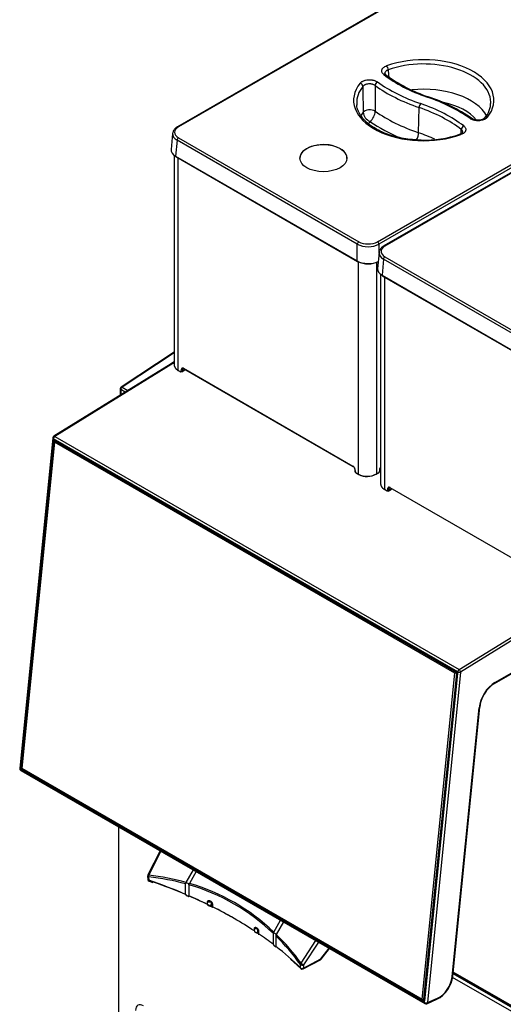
# Model space of a CAD drawing. Header units: millimetres. Extents: x 0 to 287, y 0 to 200.
# Tile 35 of 45: x 203 to 226, y 105 to 153. Entities that reach past the tile are written whole.
import ezdxf

# ---------------------------------------------------------------- set-up
doc = ezdxf.new("R2010")
doc.units = ezdxf.units.MM
doc.layers.add('134.126_BW4_CTM-', color=7, linetype='Continuous')
doc.layers.add('Standard', color=7, linetype='Continuous')

# ---------------------------------------------------------------- blocks, each defined once
blk = doc.blocks.new('SE')
at = {"layer": '134.126_BW4_CTM-', "color": 7, "linetype": 'Continuous'}
for p, q in [((238.82, 164.176), (210.475, 147.811)), ((238.87, 164.171), (210.525, 147.806)), ((220.202, 142.219), (248.547, 158.584)), ((248.617, 158.466), (220.273, 142.101)), ((248.86, 158.38), (220.515, 142.015)), ((248.91, 158.375), (220.565, 142.01)), ((222.199, 147.524), (222.225, 148.749)), ((210.238, 147.49), (210.167, 146.711)), ((210.455, 147.162), (210.384, 146.384)), ((219.22, 142.101), (210.455, 147.162)), ((210.525, 147.28), (219.291, 142.219)), ((210.316, 146.429), (210.316, 136.214)), ((210.384, 146.384), (219.22, 141.282)), ((210.394, 146.359), (219.231, 141.257)), ((210.498, 146.299), (210.498, 135.967)), ((216.429, 146.271), (216.429, 146.27)), ((218.715, 146.27), (218.715, 146.271)), ((219.22, 141.282), (219.22, 142.101)), ((220.273, 142.101), (220.273, 141.642)), ((220.277, 141.694), (220.207, 140.915)), ((220.494, 141.366), (220.424, 140.588)), ((229.26, 136.305), (220.494, 141.366)), ((220.565, 141.484), (229.331, 136.423)), ((219.273, 130.901), (219.273, 141.25)), ((220.15, 141.217), (220.15, 130.918)), ((220.356, 140.633), (220.356, 130.418)), ((220.424, 140.588), (229.26, 135.486)), ((220.434, 140.563), (229.27, 135.461)), ((220.537, 140.503), (220.537, 130.171)), ((210.316, 136.846), (207.733, 135.146)), ((210.316, 136.81), (207.782, 135.142)), ((210.167, 136.277), (204.463, 132.749)), ((210.254, 136.295), (204.513, 132.744)), ((210.316, 136.367), (210.185, 136.286)), ((210.316, 136.335), (210.252, 136.295)), ((210.316, 136.29), (210.253, 136.295)), ((210.498, 135.967), (210.613, 135.901)), ((210.504, 135.954), (210.619, 135.887)), ((210.662, 135.925), (210.669, 136.017)), ((210.68, 135.881), (210.838, 135.979)), ((210.712, 136.015), (210.705, 135.923)), ((210.705, 135.923), (210.839, 136.006)), ((210.761, 136.061), (219.01, 131.298)), ((210.767, 136.047), (219.016, 131.284)), ((207.782, 135.142), (208.066, 134.978)), ((207.688, 135.063), (207.688, 134.744)), ((207.935, 134.896), (207.716, 135.023)), ((207.716, 135.023), (207.716, 134.761)), ((204.513, 132.744), (224.17, 121.394)), ((204.416, 132.673), (202.805, 116.589)), ((204.445, 132.633), (202.834, 116.549)), ((202.851, 116.607), (204.448, 132.55)), ((204.49, 132.547), (202.893, 116.604)), ((202.902, 116.637), (204.492, 132.498)), ((204.492, 132.462), (202.903, 116.601)), ((224.103, 121.284), (204.445, 132.633)), ((204.511, 132.555), (204.49, 132.547)), ((204.492, 132.462), (204.494, 132.502)), ((204.494, 132.502), (204.492, 132.498)), ((223.966, 121.219), (204.492, 132.462)), ((204.531, 132.521), (204.494, 132.502)), ((204.496, 132.577), (224.047, 121.289)), ((204.502, 132.56), (224.053, 121.272)), ((204.553, 132.53), (204.531, 132.521)), ((204.531, 132.521), (224.005, 121.278)), ((219.093, 131.158), (219.1, 131.058)), ((219.101, 131.148), (219.109, 131.048)), ((219.158, 130.968), (219.273, 130.901)), ((219.164, 130.954), (219.279, 130.887)), ((220.144, 130.905), (220.261, 130.977)), ((220.15, 130.918), (220.266, 130.99)), ((220.314, 131.07), (220.322, 131.177)), ((220.323, 131.08), (220.33, 131.187)), ((220.356, 131.256), (220.353, 131.255)), ((220.537, 130.171), (220.652, 130.105)), ((220.544, 130.157), (220.659, 130.091)), ((220.702, 130.128), (220.709, 130.22)), ((220.719, 130.085), (220.878, 130.183)), ((220.751, 130.218), (220.744, 130.126)), ((220.744, 130.126), (220.878, 130.209)), ((220.8, 130.264), (229.049, 125.502)), ((220.807, 130.251), (229.056, 125.488)), ((224.17, 121.394), (229.911, 124.946)), ((229.932, 124.793), (224.244, 121.273)), ((225.895, 120.723), (228.677, 122.33)), ((225.915, 120.769), (228.698, 122.376)), ((222.491, 105.2), (224.103, 121.284)), ((224.244, 121.273), (222.632, 105.189)), ((223.966, 121.219), (224.003, 121.238)), ((224.003, 121.238), (224.005, 121.278)), ((224.036, 121.214), (224.003, 121.238)), ((224.005, 121.278), (224.027, 121.287)), ((224.076, 121.232), (224.036, 121.214)), ((222.376, 105.358), (223.966, 121.219)), ((224.036, 121.214), (222.447, 105.353)), ((224.076, 121.225), (222.479, 105.282)), ((224.085, 121.213), (222.487, 105.27)), ((223.833, 106.453), (225.143, 119.535)), ((223.862, 106.483), (225.172, 119.566)), ((202.834, 116.549), (222.491, 105.2)), ((202.854, 116.493), (222.512, 105.144)), ((222.44, 105.243), (202.888, 116.531)), ((202.893, 116.604), (202.901, 116.608)), ((202.902, 116.637), (202.9, 116.597)), ((202.903, 116.601), (202.9, 116.597)), ((202.9, 116.597), (202.934, 116.573)), ((202.903, 116.601), (222.376, 105.358)), ((202.931, 116.575), (202.911, 116.566)), ((202.911, 116.566), (222.463, 105.278)), ((222.407, 105.33), (202.934, 116.573)), ((207.604, 113.751), (207.604, 103.106)), ((209.638, 112.576), (209.036, 111.402)), ((209.674, 112.555), (209.075, 111.385)), ((209.025, 111.352), (209.032, 111.189)), ((209.074, 111.307), (209.081, 111.144)), ((210.9, 111.04), (211.249, 111.646)), ((211.388, 111.566), (211.058, 110.994)), ((209.1, 111.099), (209.269, 111.039)), ((210.873, 110.457), (210.873, 110.969)), ((210.9, 111.04), (210.891, 111.02)), ((211.03, 110.924), (211.031, 110.945)), ((211.03, 110.924), (211.03, 110.39)), ((211.934, 109.973), (211.934, 110.076)), ((212.106, 109.875), (212.139, 109.856)), ((212.178, 109.953), (212.178, 109.852)), ((214.214, 108.676), (214.214, 108.777)), ((214.637, 109.01), (214.621, 108.985)), ((215.162, 108.625), (215.492, 109.196)), ((215.631, 109.116), (215.281, 108.51)), ((214.362, 108.573), (214.394, 108.554)), ((214.423, 108.639), (214.423, 108.536)), ((215.148, 108.568), (215.145, 108.549)), ((215.145, 108.014), (215.145, 108.549)), ((215.263, 108.434), (215.263, 107.923)), ((215.27, 108.491), (215.281, 108.51)), ((216.492, 107.103), (217.206, 108.207)), ((217.327, 108.137), (216.61, 107.028)), ((217.443, 107.315), (217.85, 107.835)), ((217.455, 107.3), (217.866, 107.826)), ((215.978, 107.297), (216.468, 106.846)), ((216.452, 106.888), (216.456, 107.044)), ((216.585, 106.829), (217.423, 107.273)), ((216.605, 106.872), (217.443, 107.315)), ((216.61, 107.028), (216.605, 106.872)), ((230.097, 102.812), (223.851, 106.418)), ((223.873, 106.601), (230.181, 102.959)), ((223.877, 106.638), (230.122, 103.033)), ((230.098, 103.087), (223.881, 106.676)), ((222.376, 105.358), (222.41, 105.334)), ((222.487, 105.365), (222.407, 105.33)), ((222.407, 105.33), (222.41, 105.334)), ((222.41, 105.334), (222.447, 105.353)), ((222.447, 105.353), (222.487, 105.37)), ((222.463, 105.278), (222.479, 105.285)), ((222.602, 105.138), (223.093, 105.352)), ((222.632, 105.189), (223.124, 105.403))]:
    blk.add_line(p, q, dxfattribs=at)
for centre, radius, start, end in [((1275.381, 220.58), 1056.978, 183.797086, 183.815233), ((224.907, 156.093), 7.175, 233.1053, 251.8017), ((953.193, 154.244), 733.714, 180.348573, 180.447031), ((1004.812, 155.89), 784.754, 180.443007, 180.534564), ((219.997, 141.273), 8.437, 55.3624, 71.5568), ((219.385, 148.615), 0.709, 309.6232, 356.2017), ((224.604, 148.977), 1.102, 318.5023, 1.4369), ((220.045, 148.575), 0.546, 185.7936, 247.6566), ((222.477, 152.451), 5.29, 268.4162, 289.1281), ((207.788, 135.063), 0.1, 123.3487, 180), ((204.515, 132.664), 0.1, 121.7423, 174.279), ((218.921, 131.141), 0.172, 5.9466, 56.6749), ((219.242, 131.074), 0.143, 186.2541, 236.9112), ((219.695, 131.755), 0.952, 243.7056, 298.545), ((219.696, 131.686), 0.892, 243.2962, 299.0687), ((220.183, 131.094), 0.14, 303.679, 354.4559), ((220.505, 131.167), 0.176, 149.9136, 173.5832), ((224.023, 121.229), 0.0527, 355.7681, 55.0557), ((226.714, 119.433), 1.529, 122.4041, 153.6907), ((226.697, 119.385), 1.535, 151.8094, 173.2501), ((202.904, 116.579), 0.1, 174.279, 240), ((202.934, 116.601), 0.0414, 175.3502, 236.8166), ((209.125, 111.356), 0.1, 152.8589, 182.6235), ((209.132, 111.194), 0.1, 182.6226, 251.127), ((210.957, 110.968), 0.0842, 141.9387, 179.0667), ((203.189, 111.089), 9, 352.2473, 353.3887), ((220.458, 109.488), 8.327, 176.21, 177.4633), ((207.091, 109.733), 7.363, 350.9338, 352.2943), ((224.009, 107.924), 9.635, 175.1617, 176.2524), ((215.249, 108.574), 0.101, 149.5984, 183.3562), ((215.598, 108.421), 0.335, 167.9884, 177.7776), ((217.376, 107.361), 0.1, 297.9004, 300), ((217.376, 107.361), 0.1, 300, 321.9527), ((216.538, 106.918), 0.1, 225.7227, 297.9004), ((222.391, 106.656), 1.481, 298.2893, 353.2997), ((222.562, 105.23), 0.1, 240, 293.5365)]:
    blk.add_arc(centre, radius, start, end, dxfattribs=at)
for centre, major_axis, ratio, start_param, end_param in [((222.451, 149.104), (-3.412, 0), 0.57735, 2.707334, 5.270538), ((222.451, 148.986), (-3.262, 0), 0.57735, 3.155038, 5.270538), ((220.643, 150.653), (-0.051, 0.141), 0.432431, 4.052388, 5.588278), ((220.198, 149.872), (-0.087, -0.122), 0.634748, 3.985382, 5.521272), ((226.379, 152.882), (-7.951, 0), 0.57735, 0.680267, 1.032356), ((220.507, 150.236), (-0.092, -0.118), 0.655377, 3.140811, 4.011698), ((226.349, 152.865), (-7.279, 0), 0.57735, 0.639038, 1.032356), ((222.451, 149.104), (3.412, 0), 0.57735, 2.706346, 5.271779), ((222.451, 148.986), (3.262, 0), 0.57735, 2.706346, 3.166288), ((219.357, 149.812), (-0.117, 0.094), 0.740371, 3.714179, 5.250069), ((226.379, 152.764), (-8.101, 0), 0.57735, 0.680267, 1.032356), ((222.451, 147.786), (-3.211, 0), 0.57735, 3.442547, 4.895376), ((222.617, 149.135), (-0.049, -0.142), 0.418697, 3.141175, 3.830586), ((218.54, 145.316), (7.951, 0), 0.57735, 0.683359, 1.032356), ((222.451, 148.986), (3.262, 0), 0.57735, 3.166288, 3.202305), ((219.822, 148.45), (-0.35, -0.004), 0.522024, 3.826565, 5.869638), ((226.379, 151.564), (-8.152, 0), 0.57735, 0.690072, 1.032356), ((222.302, 148.819), (-0.049, -0.142), 0.418697, 3.830586, 5.366475), ((218.569, 145.215), (7.129, 0), 0.57735, 0.642644, 1.032356), ((218.569, 145.333), (7.279, 0), 0.57735, 0.642644, 1.032356), ((222.451, 147.471), (-2.811, 0), 0.57735, 3.57554, 4.360979), ((222.451, 148.986), (-3.262, 0), 0.57735, 3.116897, 3.155038), ((222.451, 147.786), (3.211, 0), 0.57735, -3.548048, -3.445872), ((222.451, 147.471), (2.811, 0), 0.57735, -3.518881, -3.437826), ((226.379, 151.249), (-8.552, 0), 0.57735, 0.699773, 0.94311), ((224.705, 148.092), (-0.087, -0.122), 0.633158, 3.136085, 3.98349), ((225.546, 148.153), (0.117, -0.094), 0.740711, 3.150407, 3.18068), ((225.546, 148.153), (0.117, -0.094), 0.740711, 2.107541, 3.150407), ((210.983, 147.543), (0.647, 0), 0.575771, 2.357564, 3.925621), ((210.525, 147.724), (0.05, -0.0866), 0.57735, 2.356194, 3.141784), ((224.396, 147.729), (-0.092, -0.119), 0.653617, 4.009315, 5.545204), ((210.983, 147.461), (0.746, -0.009), 0.576137, 3.096348, 3.932593), ((210.983, 147.461), (0.746, -0.009), 0.576137, 2.95207, 3.096348), ((210.525, 147.198), (-0.05, -0.0866), 0.57735, 3.926991, 5.445427), ((221.994, 147.337), (0.13, 0.378), 0.418697, 4.41254, 5.366475), ((218.569, 144.016), (7.078, 0), 0.57735, 0.894633, 1.032356), ((224.261, 147.312), (0.051, -0.141), 0.43329, 2.446304, 3.14393), ((210.913, 146.686), (0.747, -0.005), 0.575968, 3.092858, 3.929104), ((217.572, 146.287), (1.143, 0), 0.57735, 0, 3.166288), ((210.419, 146.402), (0.025, 0.0433), 0.57735, 2.303835, 3.141593), ((217.572, 146.287), (1.143, 0), 0.57735, 6.25849, 6.283185), ((219.291, 142.138), (-0.05, -0.0866), 0.57735, 3.926991, 5.445427), ((219.747, 142.402), (0.745, 0), 0.570409, 3.92836, 5.496418), ((219.747, 142.484), (-0.645, 0), 0.578934, 0.786768, 2.354825), ((220.202, 142.138), (0.05, -0.0866), 0.57735, 0.837758, 2.356194), ((221.023, 141.747), (0.647, 0), 0.575771, 2.357564, 3.925621), ((220.565, 141.928), (0.05, -0.0866), 0.57735, 2.356194, 3.141784), ((221.023, 141.665), (0.746, -0.009), 0.576137, 3.096348, 3.932593), ((221.023, 141.665), (0.746, -0.009), 0.576137, 2.95207, 3.096348), ((220.565, 141.402), (-0.05, -0.0866), 0.57735, 3.926991, 5.445427), ((219.747, 141.586), (-0.745, 0), 0.574671, 0.786768, 2.291636), ((219.256, 141.301), (0.025, 0.0433), 0.57735, 2.303835, 3.141593), ((219.256, 141.301), (0.025, 0.0433), 0.57735, 3.141593, 3.926991), ((219.747, 141.545), (0.695, 0), 0.578934, 3.92836, 5.496418), ((220.952, 140.889), (0.747, -0.005), 0.575968, 3.092858, 3.929104), ((220.459, 140.606), (0.025, 0.0433), 0.57735, 2.303835, 3.141593), ((210.254, 136.213), (0.12, -0.019), 0.670483, 1.674821, 2.477103), ((210.761, 135.954), (0.065, -0.113), 0.577352, 2.356832, 3.840308), ((210.519, 135.98), (0.015, 0.026), 0.57735, 2.356194, 3.141593), ((210.613, 135.958), (-0.035, 0.0607), 0.577352, 2.356832, 3.840308), ((210.634, 135.913), (0.015, 0.026), 0.57735, 2.356194, 3.141593), ((210.634, 135.913), (0.015, 0.026), 0.57735, 3.141593, 3.962727), ((210.683, 135.937), (-0.0299, 0.0024), 0.625473, 0.83301, 2.40685), ((210.691, 136.029), (-0.0299, 0.0024), 0.625473, 0.83301, 2.40685), ((210.782, 136.073), (0.015, 0.026), 0.57735, 2.356194, 3.141593), ((207.788, 135.063), (0.0501, 0.0866), 0.596656, 0.855963, 2.356662), ((207.788, 135.063), (0.055, -0.0835), 0.53567, 2.341095, 3.141593), ((207.788, 135.063), (0.1, 0), 0.57735, 3.141593, 3.909538), ((204.515, 132.664), (-0.05, -0.0866), 0.57735, 3.962727, 5.375614), ((204.515, 132.664), (0.0526, -0.085), 0.556354, 2.338954, 3.141593), ((204.515, 132.664), (0.0995, -0.01), 0.502685, 3.141593, 3.98105), ((204.49, 132.526), (0.024, -0.055), 0.643214, 2.425318, 3.99581), ((204.469, 132.559), (0.0299, -0.003), 0.502685, 3.98105, 5.534393), ((204.517, 132.586), (0.015, 0.026), 0.57735, 2.234021, 3.141593), ((219.031, 131.31), (0.015, 0.026), 0.57735, 2.356194, 3.149571), ((219.01, 131.192), (-0.065, 0.113), 0.577349, 4.014951, 5.498427), ((219.123, 131.161), (0.0299, 0.0022), 0.524834, 3.129043, 3.887004), ((219.13, 131.06), (0.0299, 0.0022), 0.524834, 3.141593, 3.887004), ((219.158, 131.025), (-0.035, 0.0607), 0.577349, 0.873358, 2.356834), ((219.179, 130.98), (0.015, 0.026), 0.57735, 2.356194, 3.141593), ((219.294, 130.913), (0.015, 0.026), 0.57735, 2.356194, 3.141593), ((219.294, 130.913), (0.015, 0.026), 0.57735, 3.141593, 3.962727), ((220.129, 130.931), (-0.0158, 0.0255), 0.556354, 2.338954, 3.141593), ((220.129, 130.931), (-0.0158, 0.0255), 0.556354, 3.141593, 3.90975), ((220.245, 131.003), (-0.0158, 0.0255), 0.556354, 3.141593, 3.90975), ((220.265, 131.047), (-0.035, -0.0606), 0.57735, 0.821134, 2.268928), ((220.293, 131.082), (-0.0299, 0.0022), 0.524834, 2.396181, 3.141593), ((220.413, 131.22), (-0.065, -0.113), 0.57735, 4.603351, 5.410521), ((220.3, 131.189), (-0.0299, 0.0022), 0.524834, 2.396181, 3.149701), ((220.559, 130.183), (0.015, 0.026), 0.57735, 2.356194, 3.141593), ((220.652, 130.162), (-0.035, 0.0607), 0.577352, 2.356832, 3.840308), ((220.674, 130.117), (0.015, 0.026), 0.57735, 2.356194, 3.141593), ((220.674, 130.117), (0.015, 0.026), 0.57735, 3.141593, 3.962727), ((220.723, 130.141), (-0.0299, 0.0024), 0.625473, 0.83301, 2.40685), ((220.8, 130.158), (0.065, -0.113), 0.577352, 2.356832, 3.840308), ((220.73, 130.232), (-0.0299, 0.0024), 0.625473, 0.83301, 2.40685), ((220.822, 130.277), (0.015, 0.026), 0.57735, 2.356194, 3.141593), ((224.042, 121.237), (-0.024, 0.055), 0.643602, 3.996216, 5.566707), ((224.068, 121.298), (0.015, 0.026), 0.57735, 2.234021, 3.143662), ((224.173, 121.314), (0.05, 0.0866), 0.57735, 0.821134, 2.234021), ((224.173, 121.314), (-0.0995, 0.01), 0.502685, 0.839458, 2.410254), ((224.173, 121.314), (0.0526, -0.085), 0.556354, 0.768158, 2.338954), ((224.106, 121.222), (0.0299, -0.003), 0.502685, 3.141593, 3.98105), ((225.915, 119.871), (-0.55, -0.953), 0.57735, 3.926991, 5.375614), ((225.845, 120.81), (-0.05, 0.0866), 0.57735, 3.136699, 3.926991), ((225.073, 119.576), (-0.0995, 0.01), 0.502685, 2.410254, 3.141593), ((202.904, 116.579), (0.0995, -0.01), 0.502685, 3.141593, 3.98105), ((202.904, 116.579), (0.05, 0.0866), 0.57735, 2.234021, 3.141593), ((202.893, 116.583), (0.024, -0.055), 0.643602, 3.996216, 5.566707), ((202.872, 116.616), (0.0299, -0.003), 0.502685, 3.98105, 5.534393), ((202.909, 116.54), (0.015, 0.026), 0.57735, 0.680678, 2.234021), ((209.125, 111.356), (0.0999, 0.0046), 0.558448, 3.141593, 4.152198), ((209.132, 111.194), (0.0999, 0.0046), 0.558437, 3.141935, 4.151796), ((209.125, 111.356), (0.089, -0.0456), 0.035246, 2.185396, 3.141593), ((209.125, 111.356), (-0.0105, -0.0994), 0.542711, 4.475671, 5.291985), ((198.382, 84.184), (14.832, 25.811), 0.575977, 0.14719, 0.250035), ((198.332, 84.213), (14.92, 25.842), 0.57735, 0.147356, 0.251217), ((198.382, 100.711), (21, 0), 0.57735, 0.93377, 1.036205), ((209.132, 111.194), (0.0323, 0.0946), 0.415997, 2.258666, 3.138896), ((198.382, 100.629), (21.1, 0), 0.57735, 0.935095, 1.026696), ((210.922, 110.977), (-0.11, 0.029), 0.317837, 3.077079, 5.08694), ((198.382, 84.184), (-14.832, -25.811), 0.575977, 3.001406, 3.279416), ((198.332, 84.213), (-14.92, -25.842), 0.57735, 3.003619, 3.279567), ((198.382, 100.711), (21, 0), 0.57735, 0.869306, 0.924403), ((198.382, 100.629), (21.1, 0), 0.57735, 0.800549, 0.926721), ((212.024, 110.007), (0.149, -0.017), 0.513098, 0.847464, 2.271273), ((212.044, 109.992), (-0.15, 0.01), 0.479108, 3.936916, 3.964336), ((198.382, 100.711), (21, 0), 0.57735, 0.716773, 0.854023), ((214.282, 108.7), (-0.149, 0.02), 0.525453, 3.999107, 5.253972), ((198.382, 100.629), (21.1, 0), 0.57735, 0.707081, 0.71451), ((198.382, 100.711), (21, 0), 0.57735, 0.646393, 0.70149), ((215.165, 108.527), (-0.11, 0.029), 0.317837, 2.93696, 4.946821), ((198.382, 84.184), (14.832, 25.811), 0.575977, -0.252399, -0.149554), ((198.332, 84.213), (14.92, 25.842), 0.57735, -0.251217, -0.147356), ((198.382, 100.711), (21, 0), 0.57735, 0.534592, 0.637026), ((216.538, 106.918), (0.0698, 0.0716), 0.702576, 2.517222, 3.141593), ((216.538, 106.918), (-0.1, 0.0028), 0.607781, 0.551372, 2.329557), ((216.542, 107.074), (-0.0809, -0.0588), 0.542711, 4.949107, 5.765422), ((216.542, 107.074), (-0.1, 0.0028), 0.607791, 0.550951, 2.329546), ((216.542, 107.074), (-0.084, 0.0543), 0.035246, 0.956196, 2.526993), ((216.538, 106.918), (-0.0468, 0.0884), 0.551865, 3.141593, 3.904506), ((217.376, 107.361), (-0.0468, 0.0884), 0.551865, 3.141593, 3.904506), ((217.376, 107.361), (-0.0788, 0.0616), 0.092682, 3.141593, 3.758806), ((223.201, 106.177), (-0.45, -0.779), 0.57735, 0.663225, 2.234021), ((223.762, 106.493), (-0.0995, 0.01), 0.502685, 2.410254, 3.141593), ((208.827, 104.583), (0.275, -0.476), 0.57735, 2.356194, 3.919322), ((222.461, 105.252), (-0.015, -0.026), 0.57735, 3.822271, 5.375614), ((222.445, 105.294), (-0.024, 0.055), 0.643214, 2.425318, 3.99581), ((222.508, 105.279), (0.0299, -0.003), 0.502685, 3.141593, 3.98105), ((222.562, 105.23), (0.05, 0.0866), 0.57735, 2.234021, 3.141593), ((222.562, 105.23), (-0.0995, 0.01), 0.502685, 0.839458, 2.410254), ((222.562, 105.23), (-0.0399, 0.0917), 0.643408, 3.141593, 3.996013), ((223.053, 105.444), (-0.0399, 0.0917), 0.643408, 3.142104, 3.996013)]:
    blk.add_ellipse(centre, major_axis=major_axis, ratio=ratio, start_param=start_param, end_param=end_param, dxfattribs=at)
blk.add_ellipse((217.572, 146.287), major_axis=(-1.143, 0), ratio=0.57735, dxfattribs=at)
for points, knots in [([(220.507, 150.359), (220.486, 150.375), (220.469, 150.392), (220.44, 150.428), (220.429, 150.447), (220.413, 150.485), (220.409, 150.505), (220.408, 150.545), (220.411, 150.565), (220.42, 150.594), (220.424, 150.604), (220.434, 150.623), (220.44, 150.632), (220.46, 150.66), (220.476, 150.677), (220.515, 150.71), (220.538, 150.725), (220.587, 150.753), (220.614, 150.765), (220.643, 150.775)], [0, 0, 0, 0, 0.125, 0.125, 0.25, 0.25, 0.375, 0.375, 0.5, 0.5, 0.5625, 0.5625, 0.625, 0.625, 0.75, 0.75, 0.875, 0.875, 1, 1, 1, 1]), ([(220.723, 150.584), (220.702, 150.577), (220.683, 150.568), (220.649, 150.55), (220.633, 150.539), (220.606, 150.517), (220.594, 150.505), (220.576, 150.479), (220.569, 150.466), (220.56, 150.438), (220.558, 150.424), (220.558, 150.409), (220.558, 150.408), (220.558, 150.407)], [0, 0, 0, 0, 0.125, 0.125, 0.25, 0.25, 0.375, 0.375, 0.5, 0.5, 0.625, 0.625, 0.6350491, 0.6350491, 0.6350491, 0.6350491]), ([(219.357, 149.935), (219.374, 149.957), (219.397, 149.978), (219.437, 150.006), (219.452, 150.015), (219.482, 150.032), (219.515, 150.047), (219.55, 150.06), (219.587, 150.072), (219.607, 150.077), (219.666, 150.091), (219.706, 150.097), (219.791, 150.103), (219.833, 150.103), (219.896, 150.098), (219.917, 150.095), (219.957, 150.089), (219.997, 150.082), (220.035, 150.071), (220.072, 150.059), (220.09, 150.052), (220.141, 150.031), (220.171, 150.014), (220.198, 149.995)], [0, 0, 0, 0, 0.125, 0.125, 0.1875, 0.1875, 0.25, 0.3125, 0.3125, 0.375, 0.375, 0.5, 0.5, 0.625, 0.625, 0.6875, 0.6875, 0.75, 0.8125, 0.8125, 0.875, 0.875, 1, 1, 1, 1]), ([(220.604, 150.354), (220.593, 150.362), (220.565, 150.382), (220.559, 150.401), (220.559, 150.405), (220.56, 150.407)], [0, 0, 0, 0, 0.243308, 0.745847, 1, 1, 1, 1]), ([(220.082, 149.822), (220.063, 149.836), (220.042, 149.848), (220.006, 149.864), (219.993, 149.869), (219.968, 149.878), (219.941, 149.886), (219.913, 149.891), (219.884, 149.896), (219.87, 149.898), (219.826, 149.902), (219.796, 149.902), (219.737, 149.897), (219.709, 149.893), (219.668, 149.884), (219.654, 149.88), (219.628, 149.871), (219.603, 149.862), (219.58, 149.851), (219.559, 149.838), (219.549, 149.832), (219.521, 149.811), (219.505, 149.796), (219.492, 149.78)], [0, 0, 0, 0, 0.125, 0.125, 0.1875, 0.1875, 0.25, 0.3125, 0.3125, 0.375, 0.375, 0.5, 0.5, 0.625, 0.625, 0.6875, 0.6875, 0.75, 0.8125, 0.8125, 0.875, 0.875, 1, 1, 1, 1]), ([(222.331, 147.163), (222.172, 147.169), (221.902, 147.182), (221.468, 147.242), (221.063, 147.331), (220.679, 147.451), (220.329, 147.597), (220.018, 147.768), (219.75, 147.959), (219.531, 148.166), (219.363, 148.385), (219.252, 148.609), (219.198, 148.78), (219.198, 148.865), (219.198, 148.878)], [0, 0, 0, 0, 0.089458, 0.179292, 0.26904, 0.358662, 0.448122, 0.537404, 0.62653, 0.7156, 0.804798, 0.894571, 0.985612, 1, 1, 1, 1]), ([(225.546, 148.275), (225.528, 148.253), (225.506, 148.233), (225.466, 148.204), (225.451, 148.195), (225.421, 148.179), (225.388, 148.163), (225.353, 148.15), (225.316, 148.138), (225.297, 148.133), (225.238, 148.12), (225.197, 148.113), (225.113, 148.107), (225.071, 148.107), (225.008, 148.112), (224.987, 148.114), (224.946, 148.121), (224.906, 148.128), (224.868, 148.139), (224.831, 148.151), (224.813, 148.157), (224.763, 148.179), (224.732, 148.196), (224.705, 148.215)], [0, 0, 0, 0, 0.125, 0.125, 0.1875, 0.1875, 0.25, 0.3125, 0.3125, 0.375, 0.375, 0.5, 0.5, 0.625, 0.625, 0.6875, 0.6875, 0.75, 0.8125, 0.8125, 0.875, 0.875, 1, 1, 1, 1]), ([(225.425, 148.245), (225.421, 148.239), (225.411, 148.225), (225.35, 148.185), (225.251, 148.15), (225.124, 148.132), (224.988, 148.139), (224.875, 148.168), (224.809, 148.201), (224.794, 148.213), (224.793, 148.214)], [0, 0, 0, 0, 0.075321, 0.215617, 0.365073, 0.522806, 0.686344, 0.849582, 0.990838, 1, 1, 1, 1]), ([(210.475, 147.811), (210.446, 147.793), (210.375, 147.746), (210.29, 147.66), (210.268, 147.591), (210.26, 147.565)], [0, 0, 0, 0, 0.2623, 0.761408, 1, 1, 1, 1]), ([(224.396, 147.852), (224.417, 147.836), (224.435, 147.819), (224.464, 147.783), (224.475, 147.764), (224.491, 147.725), (224.495, 147.705), (224.497, 147.665), (224.494, 147.646), (224.484, 147.616), (224.48, 147.607), (224.471, 147.588), (224.465, 147.578), (224.445, 147.551), (224.429, 147.533), (224.39, 147.5), (224.367, 147.485), (224.318, 147.457), (224.291, 147.445), (224.261, 147.435)], [0, 0, 0, 0, 0.125, 0.125, 0.25, 0.25, 0.375, 0.375, 0.5, 0.5, 0.5625, 0.5625, 0.625, 0.625, 0.75, 0.75, 0.875, 0.875, 1, 1, 1, 1]), ([(224.346, 147.556), (224.346, 147.56), (224.346, 147.563), (224.346, 147.581), (224.342, 147.595), (224.332, 147.621), (224.324, 147.635), (224.303, 147.659), (224.291, 147.671), (224.276, 147.682)], [0.5904962, 0.5904962, 0.5904962, 0.5904962, 0.625, 0.625, 0.75, 0.75, 0.875, 0.875, 1, 1, 1, 1]), ([(224.345, 147.555), (224.345, 147.554), (224.346, 147.55), (224.334, 147.526), (224.283, 147.483), (224.233, 147.464), (224.208, 147.455)], [0, 0, 0, 0, 0.13813, 0.481968, 0.776678, 1, 1, 1, 1]), ([(220.515, 142.015), (220.485, 141.996), (220.414, 141.95), (220.329, 141.864), (220.308, 141.795), (220.3, 141.769)], [0, 0, 0, 0, 0.2623, 0.761408, 1, 1, 1, 1]), ([(210.316, 136.226), (210.316, 136.226), (210.316, 136.222), (210.316, 136.214), (210.317, 136.203), (210.319, 136.192), (210.321, 136.181), (210.323, 136.17), (210.326, 136.16), (210.33, 136.15), (210.334, 136.139), (210.338, 136.129), (210.343, 136.12), (210.348, 136.11), (210.353, 136.1), (210.359, 136.091), (210.365, 136.082), (210.372, 136.073), (210.379, 136.065), (210.386, 136.056), (210.393, 136.048), (210.401, 136.04), (210.409, 136.033), (210.417, 136.025), (210.426, 136.018), (210.434, 136.011), (210.443, 136.004), (210.452, 135.997), (210.461, 135.991), (210.47, 135.985), (210.479, 135.979), (210.488, 135.973), (210.495, 135.969), (210.498, 135.967)], [0.5000538, 0.5000538, 0.5000538, 0.5000538, 0.5011547, 0.5206062, 0.5398629, 0.5589248, 0.577792, 0.5964644, 0.614942, 0.6332249, 0.6513131, 0.6692065, 0.6869052, 0.7044091, 0.7217184, 0.7388329, 0.7557528, 0.7724779, 0.7890084, 0.8053442, 0.8214854, 0.8374319, 0.8531838, 0.868741, 0.8841036, 0.8992716, 0.9142451, 0.9290239, 0.9436082, 0.9579979, 0.9721931, 0.9861938, 1, 1, 1, 1]), ([(210.705, 135.923), (210.703, 135.904), (210.695, 135.889), (210.67, 135.877), (210.653, 135.879), (210.635, 135.889)], [0, 0, 0, 0, 0.5, 0.5, 1, 1, 1, 1]), ([(210.783, 136.049), (210.781, 136.05), (210.776, 136.053), (210.769, 136.055), (210.761, 136.057), (210.754, 136.059), (210.747, 136.058), (210.739, 136.057), (210.733, 136.054), (210.726, 136.049), (210.721, 136.043), (210.717, 136.035), (210.713, 136.026), (210.712, 136.018), (210.712, 136.015)], [0, 0, 0, 0, 0.065271, 0.133822, 0.205655, 0.280772, 0.359174, 0.44086, 0.525833, 0.614092, 0.705638, 0.800471, 0.898592, 1, 1, 1, 1]), ([(204.514, 132.56), (204.512, 132.561), (204.51, 132.562), (204.506, 132.563), (204.503, 132.563), (204.499, 132.562), (204.496, 132.561), (204.494, 132.558), (204.492, 132.555), (204.49, 132.551), (204.49, 132.548), (204.49, 132.547)], [0, 0, 0, 0, 0.111142, 0.222261, 0.333363, 0.444456, 0.555544, 0.666637, 0.777739, 0.888858, 1, 1, 1, 1]), ([(220.356, 130.43), (220.356, 130.43), (220.356, 130.426), (220.356, 130.418), (220.357, 130.407), (220.358, 130.396), (220.36, 130.385), (220.363, 130.374), (220.366, 130.364), (220.369, 130.353), (220.373, 130.343), (220.377, 130.333), (220.382, 130.323), (220.387, 130.314), (220.393, 130.304), (220.399, 130.295), (220.405, 130.286), (220.412, 130.277), (220.418, 130.269), (220.426, 130.26), (220.433, 130.252), (220.441, 130.244), (220.449, 130.236), (220.457, 130.229), (220.465, 130.222), (220.474, 130.215), (220.482, 130.208), (220.491, 130.201), (220.5, 130.195), (220.509, 130.188), (220.518, 130.183), (220.528, 130.177), (220.534, 130.173), (220.537, 130.171)], [0.5000538, 0.5000538, 0.5000538, 0.5000538, 0.5011547, 0.5206062, 0.5398629, 0.5589248, 0.577792, 0.5964644, 0.614942, 0.6332249, 0.6513131, 0.6692065, 0.6869052, 0.7044091, 0.7217184, 0.7388329, 0.7557528, 0.7724779, 0.7890084, 0.8053442, 0.8214854, 0.8374319, 0.8531838, 0.868741, 0.8841036, 0.8992716, 0.9142451, 0.9290239, 0.9436082, 0.9579979, 0.9721931, 0.9861938, 1, 1, 1, 1]), ([(220.744, 130.126), (220.743, 130.107), (220.735, 130.093), (220.709, 130.081), (220.692, 130.083), (220.674, 130.093)], [0, 0, 0, 0, 0.5, 0.5, 1, 1, 1, 1]), ([(220.822, 130.253), (220.82, 130.254), (220.815, 130.256), (220.808, 130.259), (220.801, 130.261), (220.794, 130.262), (220.786, 130.262), (220.779, 130.261), (220.772, 130.258), (220.766, 130.253), (220.761, 130.247), (220.756, 130.239), (220.753, 130.23), (220.752, 130.222), (220.751, 130.218)], [0, 0, 0, 0, 0.065271, 0.133822, 0.205655, 0.280772, 0.359174, 0.44086, 0.525833, 0.614092, 0.705638, 0.800471, 0.898592, 1, 1, 1, 1]), ([(210.873, 110.457), (210.873, 110.452), (210.873, 110.447), (210.875, 110.442), (210.877, 110.436), (210.88, 110.429), (210.884, 110.424), (210.888, 110.419), (210.894, 110.414), (210.9, 110.41), (210.908, 110.405), (210.917, 110.401), (210.926, 110.398), (210.937, 110.394), (210.948, 110.391), (210.958, 110.388), (210.969, 110.384), (210.979, 110.381), (210.988, 110.377), (210.996, 110.373), (211.004, 110.369), (211.01, 110.366), (211.015, 110.362), (211.02, 110.359), (211.023, 110.357), (211.027, 110.355), (211.029, 110.353), (211.03, 110.353), (211.032, 110.352), (211.032, 110.353), (211.032, 110.356), (211.032, 110.359), (211.032, 110.363), (211.031, 110.369), (211.031, 110.374), (211.03, 110.382), (211.03, 110.39)], [0, 0, 0, 0, 0.056564, 0.056564, 0.056564, 0.134783, 0.134783, 0.134783, 0.21352, 0.21352, 0.21352, 0.302903, 0.302903, 0.302903, 0.401214, 0.401214, 0.401214, 0.499314, 0.499314, 0.499314, 0.589855, 0.589855, 0.589855, 0.670613, 0.670613, 0.670613, 0.747872, 0.747872, 0.747872, 0.829861, 0.829861, 0.829861, 0.915047, 0.915047, 0.915047, 1, 1, 1, 1]), ([(211.934, 110.076), (211.934, 110.081), (211.935, 110.085), (211.935, 110.091), (211.935, 110.093), (211.936, 110.097), (211.936, 110.099), (211.938, 110.105), (211.939, 110.112), (211.943, 110.12), (211.945, 110.124), (211.945, 110.125), (211.946, 110.126), (211.947, 110.128), (211.948, 110.13), (211.951, 110.134), (211.955, 110.139), (211.96, 110.144), (211.964, 110.147), (211.966, 110.149), (211.968, 110.15), (211.969, 110.151), (211.969, 110.151), (211.97, 110.151), (211.97, 110.151), (211.973, 110.153), (211.979, 110.156), (211.989, 110.159), (211.996, 110.16), (212, 110.16), (212.001, 110.16), (212.002, 110.16), (212.003, 110.16), (212.006, 110.16), (212.009, 110.16), (212.014, 110.16), (212.022, 110.159), (212.029, 110.157), (212.035, 110.155), (212.037, 110.155), (212.04, 110.154), (212.041, 110.153), (212.043, 110.153), (212.044, 110.152), (212.049, 110.15), (212.057, 110.146), (212.069, 110.14), (212.077, 110.134), (212.081, 110.131), (212.082, 110.131), (212.083, 110.13), (212.084, 110.129), (212.088, 110.126), (212.091, 110.124), (212.096, 110.119), (212.104, 110.113), (212.111, 110.105), (212.116, 110.1), (212.118, 110.098), (212.12, 110.095), (212.12, 110.095), (212.121, 110.094), (212.123, 110.092), (212.124, 110.091), (212.128, 110.085), (212.134, 110.077), (212.143, 110.064), (212.148, 110.055), (212.151, 110.049), (212.152, 110.048), (212.153, 110.046), (212.155, 110.042), (212.157, 110.039), (212.16, 110.032), (212.164, 110.022), (212.167, 110.013), (212.17, 110.006), (212.17, 110.003), (212.171, 110), (212.172, 109.999), (212.172, 109.996), (212.172, 109.995), (212.174, 109.989), (212.176, 109.98), (212.178, 109.966), (212.178, 109.958), (212.178, 109.953)], [0, 0, 0, 0, 0.03125, 0.03125, 0.046875, 0.046875, 0.0625, 0.0625, 0.09375, 0.125, 0.132813, 0.132813, 0.140625, 0.140625, 0.15625, 0.15625, 0.1875, 0.21875, 0.21875, 0.234375, 0.242188, 0.242188, 0.246094, 0.246094, 0.25, 0.25, 0.28125, 0.3125, 0.34375, 0.347656, 0.347656, 0.351563, 0.351563, 0.359375, 0.375, 0.375, 0.40625, 0.4375, 0.4375, 0.453125, 0.453125, 0.460938, 0.460938, 0.46875, 0.46875, 0.5, 0.53125, 0.5625, 0.5625, 0.566406, 0.566406, 0.570313, 0.578125, 0.59375, 0.59375, 0.625, 0.65625, 0.65625, 0.671875, 0.671875, 0.675781, 0.675781, 0.679688, 0.6875, 0.6875, 0.71875, 0.75, 0.78125, 0.78125, 0.789063, 0.789063, 0.796875, 0.8125, 0.8125, 0.84375, 0.875, 0.875, 0.890625, 0.890625, 0.898437, 0.898437, 0.90625, 0.90625, 0.9375, 0.96875, 1, 1, 1, 1]), ([(211.934, 109.973), (211.934, 109.956), (211.94, 109.942), (211.957, 109.926), (211.965, 109.922), (211.981, 109.915), (211.99, 109.912), (212.009, 109.906), (212.019, 109.904), (212.038, 109.9), (212.048, 109.897), (212.066, 109.892), (212.075, 109.889), (212.092, 109.882), (212.099, 109.879), (212.106, 109.875)], [0, 0, 0, 0, 0.25, 0.25, 0.375, 0.375, 0.5, 0.5, 0.625, 0.625, 0.75, 0.75, 0.875, 0.875, 1, 1, 1, 1]), ([(212.149, 110.038), (212.149, 110.039), (212.149, 110.04), (212.149, 110.041), (212.149, 110.042), (212.149, 110.043), (212.149, 110.043), (212.149, 110.044), (212.148, 110.045), (212.148, 110.047), (212.148, 110.047), (212.148, 110.047), (212.148, 110.048), (212.147, 110.048), (212.147, 110.05), (212.146, 110.051), (212.146, 110.052), (212.146, 110.052), (212.145, 110.053), (212.145, 110.053), (212.144, 110.055), (212.143, 110.055), (212.142, 110.056), (212.142, 110.057), (212.142, 110.057), (212.141, 110.058), (212.141, 110.058), (212.14, 110.058), (212.14, 110.059), (212.139, 110.059), (212.139, 110.059), (212.138, 110.059), (212.137, 110.06), (212.136, 110.06), (212.136, 110.06), (212.136, 110.06), (212.135, 110.06), (212.135, 110.06), (212.134, 110.06), (212.134, 110.06), (212.133, 110.06), (212.133, 110.06), (212.132, 110.059), (212.132, 110.059), (212.131, 110.058), (212.131, 110.058), (212.131, 110.058), (212.131, 110.058), (212.13, 110.057), (212.13, 110.056), (212.13, 110.056), (212.129, 110.055), (212.129, 110.054), (212.129, 110.053), (212.129, 110.053)], [0, 0, 0, 0, 0.0625, 0.0625, 0.09375, 0.09375, 0.125, 0.125, 0.1875, 0.203125, 0.203125, 0.21875, 0.21875, 0.25, 0.25, 0.3125, 0.3125, 0.34375, 0.34375, 0.375, 0.375, 0.4375, 0.4375, 0.46875, 0.46875, 0.5, 0.5, 0.53125, 0.546875, 0.546875, 0.5625, 0.5625, 0.625, 0.640625, 0.640625, 0.65625, 0.65625, 0.6875, 0.71875, 0.734375, 0.734375, 0.75, 0.75, 0.8125, 0.828125, 0.828125, 0.84375, 0.84375, 0.875, 0.90625, 0.90625, 0.9375, 0.9375, 1, 1, 1, 1]), ([(212.139, 109.856), (212.152, 109.849), (212.162, 109.841), (212.173, 109.83), (212.176, 109.826), (212.181, 109.82), (212.183, 109.817), (212.184, 109.814), (212.184, 109.813), (212.184, 109.814), (212.183, 109.816), (212.18, 109.826), (212.178, 109.837), (212.178, 109.852)], [0, 0, 0, 0, 0.25, 0.25, 0.375, 0.375, 0.5, 0.5, 0.625, 0.625, 0.75, 0.75, 1, 1, 1, 1]), ([(214.214, 108.777), (214.214, 108.782), (214.215, 108.79), (214.216, 108.802), (214.218, 108.809), (214.219, 108.813), (214.219, 108.814), (214.22, 108.816), (214.22, 108.817), (214.221, 108.819), (214.222, 108.821), (214.224, 108.826), (214.227, 108.831), (214.23, 108.836), (214.233, 108.84), (214.234, 108.842), (214.236, 108.843), (214.237, 108.844), (214.238, 108.845), (214.24, 108.847), (214.245, 108.85), (214.252, 108.854), (214.258, 108.856), (214.261, 108.856), (214.263, 108.857), (214.264, 108.857), (214.264, 108.857), (214.265, 108.857), (214.267, 108.857), (214.268, 108.857), (214.273, 108.857), (214.279, 108.857), (214.285, 108.856), (214.29, 108.854), (214.293, 108.854), (214.295, 108.853), (214.297, 108.852), (214.298, 108.852), (214.298, 108.852), (214.302, 108.85), (214.309, 108.847), (214.319, 108.841), (214.326, 108.836), (214.33, 108.833), (214.331, 108.832), (214.332, 108.83), (214.333, 108.83), (214.336, 108.828), (214.338, 108.826), (214.343, 108.822), (214.349, 108.815), (214.356, 108.808), (214.36, 108.802), (214.363, 108.799), (214.365, 108.796), (214.366, 108.795), (214.367, 108.794), (214.367, 108.793), (214.371, 108.789), (214.377, 108.78), (214.385, 108.767), (214.39, 108.758), (214.393, 108.752), (214.393, 108.752), (214.394, 108.751), (214.394, 108.75), (214.395, 108.748), (214.397, 108.745), (214.399, 108.741), (214.402, 108.734), (214.406, 108.724), (214.409, 108.715), (214.412, 108.707), (214.413, 108.705), (214.414, 108.701), (214.414, 108.7), (214.415, 108.697), (214.416, 108.691), (214.419, 108.681), (214.421, 108.671), (214.422, 108.664), (214.422, 108.662), (214.422, 108.657), (214.423, 108.655), (214.423, 108.648), (214.423, 108.644), (214.423, 108.639)], [0, 0, 0, 0, 0.03125, 0.0625, 0.09375, 0.09375, 0.101563, 0.101563, 0.109375, 0.109375, 0.125, 0.125, 0.15625, 0.1875, 0.1875, 0.203125, 0.210937, 0.210937, 0.21875, 0.21875, 0.25, 0.28125, 0.3125, 0.3125, 0.320312, 0.324219, 0.324219, 0.328125, 0.328125, 0.34375, 0.34375, 0.375, 0.40625, 0.40625, 0.421875, 0.429687, 0.433594, 0.433594, 0.4375, 0.4375, 0.46875, 0.5, 0.53125, 0.53125, 0.539062, 0.539062, 0.546875, 0.546875, 0.5625, 0.5625, 0.59375, 0.625, 0.625, 0.640625, 0.648437, 0.648437, 0.652344, 0.652344, 0.65625, 0.6875, 0.71875, 0.75, 0.75, 0.753906, 0.753906, 0.757812, 0.757812, 0.765625, 0.78125, 0.78125, 0.8125, 0.84375, 0.84375, 0.859375, 0.859375, 0.867187, 0.867187, 0.875, 0.90625, 0.9375, 0.9375, 0.953125, 0.953125, 0.96875, 0.96875, 1, 1, 1, 1]), ([(214.214, 108.676), (214.214, 108.662), (214.219, 108.648), (214.234, 108.632), (214.24, 108.627), (214.253, 108.619), (214.261, 108.615), (214.277, 108.608), (214.286, 108.605), (214.302, 108.599), (214.31, 108.596), (214.335, 108.587), (214.349, 108.58), (214.362, 108.573)], [0, 0, 0, 0, 0.25, 0.25, 0.375, 0.375, 0.5, 0.5, 0.625, 0.625, 0.75, 0.75, 1, 1, 1, 1]), ([(214.394, 108.554), (214.401, 108.55), (214.408, 108.545), (214.417, 108.537), (214.421, 108.534), (214.424, 108.531)], [0, 0, 0, 0, 0.125, 0.125, 0.2122135, 0.2122135, 0.2122135, 0.2122135]), ([(214.439, 108.499), (214.439, 108.497), (214.438, 108.496), (214.435, 108.496), (214.433, 108.497), (214.427, 108.506), (214.423, 108.519), (214.423, 108.536)], [0.529591, 0.529591, 0.529591, 0.529591, 0.625, 0.625, 0.75, 0.75, 1, 1, 1, 1]), ([(215.145, 108.014), (215.145, 108.006), (215.147, 107.998), (215.15, 107.991), (215.153, 107.984), (215.158, 107.977), (215.164, 107.97), (215.17, 107.965), (215.177, 107.959), (215.185, 107.954), (215.192, 107.95), (215.2, 107.945), (215.208, 107.941), (215.216, 107.937), (215.224, 107.933), (215.231, 107.928), (215.239, 107.924), (215.247, 107.919), (215.253, 107.914), (215.258, 107.91), (215.263, 107.906), (215.266, 107.902)], [0, 0, 0, 0, 0.0849533, 0.0849533, 0.0849533, 0.1701388, 0.1701388, 0.1701388, 0.2521281, 0.2521281, 0.2521281, 0.3293869, 0.3293869, 0.3293869, 0.4101448, 0.4101448, 0.4101448, 0.5006864, 0.5006864, 0.5006864, 0.5794467, 0.5794467, 0.5794467, 0.5794467]), ([(215.275, 107.887), (215.275, 107.885), (215.274, 107.885), (215.273, 107.886), (215.271, 107.887), (215.269, 107.889), (215.268, 107.893), (215.266, 107.897), (215.265, 107.902), (215.264, 107.908), (215.263, 107.912), (215.263, 107.917), (215.263, 107.923)], [0.7115377, 0.7115377, 0.7115377, 0.7115377, 0.7864798, 0.7864798, 0.7864798, 0.8652171, 0.8652171, 0.8652171, 0.9434359, 0.9434359, 0.9434359, 1, 1, 1, 1]), ([(222.463, 105.278), (222.464, 105.277), (222.467, 105.276), (222.47, 105.275), (222.474, 105.275), (222.477, 105.276), (222.48, 105.277), (222.483, 105.28), (222.485, 105.283), (222.486, 105.287), (222.487, 105.29), (222.487, 105.291)], [0, 0, 0, 0, 0.111142, 0.222261, 0.333363, 0.444456, 0.555544, 0.666637, 0.777739, 0.888858, 1, 1, 1, 1])]:
    blk.add_open_spline(points, degree=3, knots=knots, dxfattribs=at)
for points in [[(224.263, 147.477), (224.267, 147.546), (224.272, 147.614), (224.276, 147.682)], [(211.031, 110.945), (211.039, 110.959), (211.048, 110.977), (211.058, 110.994)]]:
    blk.add_open_spline(points, degree=3, dxfattribs=at)

msp = doc.modelspace()

# ---------------------------------------------------------------- block references
at = {"layer": 'Standard'}
msp.add_blockref('SE', (0, 0), dxfattribs=at)

doc.saveas('drawing.dxf')
